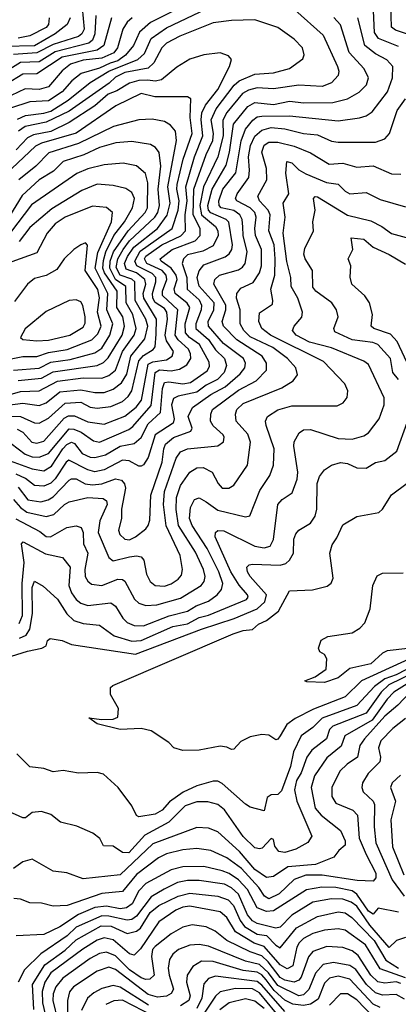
# Model space of a CAD drawing. Extents: x 1308313 to 1441400, y 959662 to 1036319.
# Tile 125 of 256: x 1376931 to 1378564, y 984739 to 988986. Entities that reach past the tile are written whole.
import ezdxf

# ---------------------------------------------------------------- set-up
doc = ezdxf.new("R2010")
doc.units = 0

msp = doc.modelspace()

# ---------------------------------------------------------------- linework, layer by layer
at = {"layer": '0CON10XD'}
for points in [[(1377855, 989155.7), (1377495.8, 988974.2), (1377447.2, 988932.8), (1377422.1, 988875), (1377386.9, 988833.1), (1377355, 988809.2), (1377321.7, 988798.3), (1377275, 988777.1), (1377195.8, 988755), (1377156.8, 988723.2), (1377114.4, 988675), (1377055, 988636.7), (1376975, 988631.6), (1376891.9, 988605)], [(1377195.7, 989085), (1377208.9, 988945), (1377198.8, 988925), (1377185, 988914), (1377075, 988879.8), (1377005, 988843.4), (1376904.1, 988835.9)], [(1378118.3, 989028.3), (1378239.6, 988919.6), (1378301.1, 988785), (1378307.1, 988765), (1378304.7, 988745), (1378275.9, 988714.1), (1378235, 988698.6), (1378135, 988703.8), (1378025, 988687.8), (1377955, 988693), (1377917.3, 988682.7), (1377892.4, 988667.6), (1377825, 988586.3), (1377807, 988553), (1377809.3, 988485), (1377784.9, 988395.1), (1377723.5, 988265), (1377708.3, 988185), (1377714.8, 988144.8), (1377775.2, 988095), (1377786.1, 988075), (1377787.1, 988055), (1377765, 988010.3), (1377721.5, 987988.5), (1377655, 987971.7), (1377637.4, 987955), (1377632.3, 987935), (1377651.8, 987875), (1377653.5, 987823.5), (1377705, 987778.1), (1377715.7, 987755), (1377714.4, 987735), (1377690.5, 987675), (1377690.6, 987655), (1377745, 987607), (1377775, 987562.4), (1377814.8, 987525), (1377823.1, 987495), (1377813, 987465), (1377784.8, 987435), (1377735, 987409.9), (1377695, 987379.3), (1377615, 987362), (1377595, 987351.8), (1377585.5, 987325), (1377597.6, 987265), (1377593.7, 987246.3), (1377515, 987195.2), (1377485, 987097.5), (1377465, 987066.2), (1377455, 987060.4), (1377445, 987060.4), (1377403.4, 987083.4), (1377375, 987086.6), (1377295, 987044.5), (1377255, 987036.1), (1377225, 987045.1), (1377143.4, 987086.6), (1377131.7, 987078.3), (1377084.4, 987005.6), (1377065, 986987.7), (1377035, 986974.2), (1376995, 986977), (1376956.8, 987006.8), (1376915.8, 987025.8)], [(1376922.4, 988557.6), (1376956.4, 988573.6), (1377035, 988582.8), (1377065, 988592.5), (1377140.8, 988639.2), (1377234.8, 988715), (1377316.3, 988763.7), (1377441, 988815), (1377469.2, 988840.8), (1377497.8, 988905), (1377565, 988951.9), (1377737, 989033)], [(1378565, 988871), (1378478.1, 988905), (1378461, 988931), (1378457.3, 989025)], [(1378611.4, 988921.4), (1378551.3, 988941.3), (1378534.2, 988954.2), (1378531.3, 989051.3)], [(1377259.8, 989005), (1377255.3, 988924.7), (1377245, 988898.6), (1377228.9, 988885), (1377085, 988847.1), (1377015, 988804.2), (1376935, 988801.8), (1376855, 988751.4), (1376775, 988737), (1376715.2, 988734.8), (1376692.6, 988727.4)], [(1377149.5, 988995), (1377135.8, 988965), (1377084.1, 988925.9), (1376995, 988873.2), (1376865, 988870.2)], [(1377327.5, 988995), (1377294.4, 988875.6), (1377264.7, 988855.3), (1377115, 988824.6), (1377005, 988752.9), (1376945, 988751.8), (1376875, 988707.6)], [(1376875, 987089.8), (1376985, 987049.6), (1377035, 987040.3), (1377069.1, 987060.9), (1377116.7, 987135), (1377135, 987154.5), (1377154.7, 987164.7), (1377168.2, 987158.2), (1377201.4, 987115), (1377235, 987099.5), (1377255, 987097.3), (1377301.2, 987108.8), (1377365, 987146.9), (1377425, 987158.4), (1377455.3, 987184.7), (1377485, 987243), (1377538.4, 987291.6), (1377546.4, 987395), (1377555, 987420.8), (1377575, 987424.8), (1377635, 987415.4), (1377668.3, 987421.7), (1377739, 987471), (1377749.5, 987490.5), (1377748.7, 987508.7), (1377707, 987585), (1377662.9, 987615), (1377645.6, 987635), (1377644.9, 987675), (1377665.6, 987745), (1377653, 987763), (1377601.2, 987805), (1377597.8, 987825), (1377610.6, 987865), (1377606.6, 987885), (1377584.6, 987914.6), (1377541, 987945), (1377536.7, 987955), (1377588.3, 987995), (1377687.3, 988032.7), (1377709.4, 988055), (1377709.5, 988085), (1377678.7, 988145), (1377682.6, 988255), (1377735.3, 988404.7), (1377764, 988465), (1377767.4, 988495), (1377757.3, 988555), (1377777.8, 988602.2), (1377855.6, 988704.4), (1377876.9, 988723.1), (1377945, 988751.8), (1378025, 988757), (1378094, 988776), (1378151.8, 988818.2), (1378157.3, 988835), (1378150.8, 988865), (1378115, 988902.5), (1378045, 988952.2), (1377945.3, 988985.3), (1377845, 988983.2), (1377765, 988972.7), (1377621.8, 988915), (1377565, 988885.7), (1377544.8, 988865), (1377509.8, 988800.2), (1377485, 988777.2), (1377385, 988758), (1377345, 988739), (1377317.1, 988712.9), (1377145, 988591.6), (1377046.1, 988543.9), (1376955, 988525.1), (1376926.7, 988505)], [(1377415.9, 988995), (1377394.4, 988975.6), (1377376.2, 988946.2), (1377352.6, 988865), (1377337.1, 988842.9), (1377285, 988820.2), (1377205, 988811.3), (1377149.7, 988795), (1377115, 988765.7), (1377055, 988696.1), (1377014.9, 988684.9), (1376955, 988687.6), (1376895, 988659.3)], [(1376905, 986917.3), (1376935, 986881.8), (1376962.5, 986862.5), (1377045, 986843.7), (1377078.1, 986851.9), (1377125, 986895.2), (1377145, 986906.2), (1377225, 986925.5), (1377291.4, 986921.4), (1377305, 986910.6), (1377308.1, 986895), (1377277.4, 986825), (1377270.2, 986775), (1377315.8, 986665.8), (1377335, 986652.7), (1377405, 986669.8), (1377435, 986673.5), (1377455, 986668.9), (1377467.2, 986655), (1377477.9, 986595), (1377493.6, 986563.6), (1377516, 986545), (1377555, 986543), (1377585, 986552.4), (1377615, 986572.5), (1377629, 986591), (1377633.1, 986615), (1377622.6, 986675), (1377563, 986803), (1377550.7, 986895), (1377555, 986951.9), (1377606.4, 987095), (1377625, 987122.5), (1377654.5, 987135.5), (1377785, 987148.2), (1377810, 987165), (1377813.2, 987185), (1377808.2, 987195), (1377766.2, 987235), (1377753.8, 987255), (1377754.8, 987285), (1377763.3, 987305), (1377875, 987388.6), (1377951.2, 987428.8), (1377995.9, 987475), (1377995.8, 987505), (1377976.7, 987535), (1377868.1, 987605), (1377810.7, 987665), (1377804.5, 987685), (1377820.8, 987735), (1377820.1, 987755), (1377769, 987845), (1377772.1, 987865), (1377792.3, 987885), (1377875, 987907.6), (1377891.8, 987918.2), (1377903.4, 987935), (1377911.7, 987985), (1377894.4, 988055), (1377893.2, 988093.2), (1377890.4, 988125), (1377880.7, 988145), (1377855, 988163.9), (1377800, 988175), (1377791.2, 988185), (1377790.1, 988205), (1377807.6, 988255), (1377863.6, 988326.4), (1377885.7, 988464.3), (1377905.3, 988514.7), (1377936.5, 988553.5), (1377955, 988567), (1377975, 988570.9), (1378095, 988572.3), (1378305, 988550.2), (1378397, 988563), (1378425, 988572.2), (1378450.5, 988589.5), (1378517, 988675), (1378538.6, 988735), (1378539.4, 988785), (1378513.8, 988813.8), (1378465, 988839.8), (1378419, 988875), (1378388.8, 988995)], [(1376925, 986970.4), (1376966, 986915), (1377022.7, 986907.3), (1377054.6, 986915.4), (1377075, 986927.7), (1377145, 986999.8), (1377155, 987006.1), (1377175, 987005.2), (1377214.2, 986984.2), (1377245, 986980.5), (1377285, 986983.8), (1377345, 987005.9), (1377369.8, 986999.8), (1377383.8, 986983.8), (1377387.9, 986965), (1377369.6, 986875), (1377370, 986835), (1377357.3, 986785), (1377363.4, 986765), (1377385, 986745.4), (1377405, 986742.7), (1377430, 986755), (1377475, 986790.6), (1377485.7, 986804.3), (1377492.2, 986827.8), (1377496.7, 986935), (1377545, 987077.5), (1377552.4, 987135), (1377560.5, 987155), (1377595, 987183.9), (1377669.2, 987210.8), (1377675.2, 987225), (1377658.4, 987275), (1377677.1, 987312.9), (1377755, 987369.9), (1377816.8, 987403.2), (1377881.9, 987458.1), (1377901.5, 987485), (1377904.8, 987505), (1377895.6, 987525), (1377810.2, 987590.2), (1377745.5, 987665), (1377743.5, 987685), (1377767.8, 987735), (1377770.4, 987765), (1377705, 987837.5), (1377695.9, 987875), (1377705, 987903.2), (1377725, 987929.3), (1377817.1, 987962.9), (1377834.3, 987975.7), (1377846.3, 987995), (1377848.2, 988015), (1377833.3, 988113.3), (1377821.2, 988125), (1377755, 988153.3), (1377746, 988165), (1377742.9, 988185), (1377761.9, 988255), (1377821.2, 988358.8), (1377835.7, 988415), (1377853.6, 988536.4), (1377915, 988611.7), (1377945, 988629.8), (1378025, 988620.1), (1378095, 988635.2), (1378157.1, 988627.1), (1378281.2, 988628.8), (1378345, 988645.7), (1378395, 988673.1), (1378425.9, 988705), (1378435.3, 988735), (1378417.1, 988775), (1378352, 988845), (1378314.2, 988964.2), (1378286, 988996)], [(1377058.6, 988995), (1377055, 988965.7), (1377045, 988952.3), (1376975, 988916.7), (1376925, 988907)], [(1376895, 987157.6), (1376955, 987111.7), (1376985, 987100.9), (1377015, 987099.6), (1377055, 987115.8), (1377145, 987221.3), (1377165, 987220.3), (1377197.1, 987207.1), (1377249.2, 987169.2), (1377275, 987164.5), (1377402, 987218), (1377418.9, 987231.1), (1377497.8, 987322.2), (1377515.7, 987465), (1377534.7, 987475.3), (1377585, 987472), (1377620.8, 987479.2), (1377652.6, 987497.4), (1377668.5, 987525), (1377667.9, 987545), (1377658.9, 987565), (1377614.3, 987605), (1377601.2, 987625), (1377612.6, 987735), (1377546.6, 987796.6), (1377546.7, 987815), (1377566.2, 987865), (1377562.6, 987885), (1377545, 987905.1), (1377479.4, 987935), (1377469.7, 987955), (1377475, 987966.3), (1377543.6, 988015), (1377626, 988054), (1377646.5, 988075), (1377644.1, 988145), (1377653.5, 988205), (1377647.5, 988265), (1377684.4, 988395), (1377721.6, 988485), (1377713.3, 988555), (1377717.1, 988585), (1377732, 988618), (1377785.2, 988685), (1377836.4, 988785), (1377844.1, 988814.1), (1377830.9, 988830.9), (1377795, 988843.5), (1377725, 988835.4), (1377664.3, 988815.7), (1377608.8, 988781.2), (1377542.7, 988727.3), (1377515, 988721.5), (1377483.3, 988725), (1377445, 988724.6), (1377405, 988713), (1377350.5, 988679.5), (1377312.4, 988665), (1377254.8, 988615), (1377145, 988542.6), (1377065.4, 988504.6), (1376990.8, 988489.2), (1376965, 988477.3), (1376915.5, 988424.5)], [(1376919.9, 987219.9), (1376945, 987207.3), (1376984.1, 987164.1), (1377005, 987159), (1377035, 987168.8), (1377122.8, 987267.2), (1377141.7, 987278.3), (1377167.5, 987277.5), (1377225, 987252.2), (1377295, 987241.8), (1377385, 987276.8), (1377434.1, 987315), (1377456.5, 987345), (1377485, 987501.1), (1377505, 987511), (1377565, 987519.6), (1377588.8, 987535), (1377594.3, 987555), (1377565, 987600.8), (1377558.7, 987625), (1377568.9, 987695), (1377566.2, 987725), (1377555, 987740.3), (1377515.9, 987765.9), (1377504.9, 987785), (1377503.5, 987805), (1377519, 987855), (1377517.8, 987875), (1377501.8, 987891.8), (1377436.9, 987925), (1377427.9, 987945), (1377451.4, 987988.6), (1377588.5, 988085), (1377615, 988165.4), (1377619.5, 988205), (1377608.2, 988255), (1377609.9, 988275), (1377636.7, 988385), (1377674.4, 988495), (1377665.9, 988564.1), (1377668.5, 988645), (1377655, 988653.5), (1377514, 988654), (1377455, 988668.1), (1377345.4, 988615), (1377175, 988496.5), (1377025, 988454.4), (1376999.1, 988440.9), (1376897.7, 988345)], [(1376915, 986833.3), (1377018.6, 986778.6), (1377045, 986757.5), (1377064.8, 986755.2), (1377135, 986796.5), (1377175, 986802.7), (1377196.2, 986796.2), (1377204.8, 986774.8), (1377207, 986725), (1377225.6, 986685), (1377212.6, 986615), (1377214.3, 986585), (1377224.5, 986564.5), (1377241.5, 986551.5), (1377285, 986545.9), (1377355, 986573.2), (1377375, 986572.3), (1377385, 986564.5), (1377426.1, 986486.1), (1377445, 986469.7), (1377475, 986459.4), (1377522.6, 986462.6), (1377625, 986490.5), (1377714.1, 986545), (1377726.8, 986563.2), (1377730.6, 986585), (1377724.1, 986615), (1377689, 986689), (1377615.4, 986805), (1377606.5, 986873.5), (1377607.4, 986925), (1377625, 986977.3), (1377665, 987034), (1377695, 987053.5), (1377722.5, 987055), (1377761.5, 987035), (1377787.5, 986985), (1377805, 986966.2), (1377833.3, 986965), (1377855, 986978.2), (1377913.3, 987065), (1377926.7, 987163.3), (1377915, 987198.9), (1377864.1, 987255), (1377861.2, 987285), (1377867.1, 987305), (1377895, 987330.5), (1378062.2, 987397.8), (1378110.9, 987429.1), (1378129.6, 987455), (1378122.5, 987485), (1378085.3, 987525), (1378022.3, 987572.3), (1377925, 987617.7), (1377897, 987645), (1377881.7, 987675), (1377881.2, 987735), (1377866.5, 987785), (1377867.6, 987805), (1377885, 987828.4), (1377937.7, 987852.3), (1377965.4, 987894.6), (1377973.3, 987925), (1377973.6, 987995), (1377948.6, 988055), (1377945.8, 988085.8), (1377951.2, 988135), (1377944.5, 988155), (1377925.6, 988175), (1377867.5, 988205), (1377862.4, 988215), (1377868.8, 988235), (1377919.4, 988305), (1377922.8, 988337.2), (1377917.6, 988395), (1377926.6, 988443.4), (1377945.8, 988484.2), (1377975, 988510.5), (1378015, 988521.4), (1378075, 988515.2), (1378155, 988494.8), (1378215, 988490.2), (1378275, 988462.4), (1378305, 988458.1), (1378465, 988457.6), (1378505, 988472.1), (1378525.2, 988494.8), (1378558.4, 988595), (1378594.3, 988645.7)], [(1376855, 987277.6), (1376935, 987275.1), (1376995, 987248), (1377015, 987246), (1377055, 987267.9), (1377127.7, 987332.3), (1377195, 987336), (1377235, 987315.6), (1377265, 987310.5), (1377325, 987318), (1377375, 987340), (1377399.2, 987360.8), (1377415.1, 987385), (1377445.7, 987515), (1377465, 987537.4), (1377506.6, 987563.4), (1377515.1, 987574.9), (1377519.8, 987630.2), (1377521.2, 987695), (1377465.9, 987785), (1377464.4, 987805), (1377474.7, 987845), (1377470.9, 987865), (1377434.4, 987894.4), (1377390.7, 987910.7), (1377382.6, 987935), (1377395.5, 987965), (1377423.7, 988005), (1377525.2, 988085), (1377566.7, 988143.3), (1377580.4, 988195), (1377570, 988265), (1377608, 988465), (1377603.8, 988505), (1377582.1, 988532.1), (1377555, 988547.2), (1377502.6, 988557.4), (1377445, 988554.8), (1377335.8, 988525.8), (1377185, 988452.7), (1377057.3, 988412.7), (1377000.4, 988355), (1376927.8, 988295)], [(1376845, 987319.4), (1376945, 987331.6), (1377015, 987321.5), (1377045, 987334.1), (1377105, 987380.9), (1377195, 987389.9), (1377255, 987378.4), (1377295, 987378.2), (1377335, 987392), (1377370.4, 987419.6), (1377392.9, 987457.1), (1377410.7, 987535), (1377470.5, 987609.5), (1377484.4, 987665), (1377475.1, 987695), (1377428.9, 987775), (1377427.7, 987855), (1377415, 987867.2), (1377365, 987884.2), (1377347.9, 987917.9), (1377354.2, 987955), (1377377.2, 987995), (1377405, 988032.2), (1377514, 988135), (1377526.8, 988155), (1377534.7, 988185), (1377527.8, 988255), (1377540.1, 988355), (1377532.8, 988412.8), (1377516.2, 988435), (1377495, 988448.7), (1377415, 988461.5), (1377345.2, 988455.2), (1377275.6, 988435), (1377207.2, 988402.8), (1377118.7, 988375), (1377076.8, 988333.2), (1377015.8, 988295), (1376942.1, 988227.9), (1376859.5, 988095)], [(1376928.8, 986381.2), (1376943.2, 986416.8), (1376941.6, 986555), (1376950.6, 986645), (1376944, 986695), (1376939.5, 986725), (1376946.4, 986733.6), (1377042.9, 986682.9), (1377116, 986666), (1377149.4, 986625), (1377143.2, 986545), (1377154.4, 986514.4), (1377175.3, 986485), (1377195, 986470.2), (1377225, 986459.8), (1377325, 986470.3), (1377345, 986456.9), (1377375.5, 986405.5), (1377395, 986385.8), (1377425, 986373.1), (1377465, 986372.1), (1377575.3, 986414.7), (1377654.5, 986435.5), (1377691.7, 986458.3), (1377745, 986478.7), (1377782.1, 986505), (1377801.7, 986528.3), (1377806.6, 986555), (1377790, 986605), (1377740, 986705), (1377674.8, 986805), (1377663.7, 986835), (1377667.5, 986882.5), (1377685, 986916.2), (1377705, 986923.8), (1377735, 986906), (1377785, 986870.6), (1377905, 986841.8), (1377923.7, 986846.3), (1377966.2, 986955), (1378009.5, 987020.5), (1378025.8, 987065), (1378028.9, 987135), (1377993.8, 987236.2), (1377991.1, 987255), (1377999.1, 987275), (1378045, 987303.2), (1378105, 987320.2), (1378299.8, 987320.2), (1378326.2, 987333.8), (1378343.4, 987356.6), (1378346.5, 987385), (1378333.5, 987415), (1378241.8, 987511.8), (1378012.1, 987625), (1377974.8, 987655), (1377962.3, 987685), (1377965, 987722.5), (1378020.7, 987759.3), (1378023.1, 987775), (1378013.9, 987823.9), (1378031.6, 987885), (1378032.6, 987955), (1378028.5, 988015), (1378004.8, 988075), (1378011.8, 988145), (1378003.3, 988165), (1377965.2, 988205), (1377957.6, 988225), (1377997, 988295), (1377996.1, 988345), (1377975.2, 988415), (1377984.8, 988445), (1378005, 988458.7), (1378045, 988458.4), (1378115, 988440.5), (1378185, 988412), (1378265, 988362.9), (1378325, 988367), (1378385, 988350.8), (1378455, 988355.3), (1378535, 988320.8), (1378575, 988320.5)], [(1376785, 987339.9), (1376935, 987382.6), (1377015, 987385.4), (1377095, 987427.2), (1377205, 987440.8), (1377285, 987440.3), (1377315, 987451.2), (1377344, 987475), (1377374.9, 987555), (1377424.6, 987625), (1377433.9, 987655), (1377418.9, 987715), (1377390.3, 987765), (1377388.5, 987835), (1377344.2, 987865), (1377319.3, 987915), (1377321.8, 987945), (1377335.9, 987985), (1377399.2, 988075), (1377472.2, 988155), (1377482.9, 988175), (1377483.2, 988283.2), (1377473.5, 988323.5), (1377435, 988355.9), (1377377.9, 988367.9), (1377295, 988360.2), (1377225, 988343), (1377177.1, 988322.9), (1376982.4, 988187.6), (1376891.6, 988068.4)], [(1376975, 986357.7), (1376986.8, 986425), (1376985, 986536.7), (1376995, 986564.3), (1377032.5, 986542.5), (1377095, 986486.2), (1377135, 986423.6), (1377164.4, 986394.4), (1377205, 986381.4), (1377275, 986374.1), (1377338.5, 986328.5), (1377415, 986305.2), (1377455, 986309), (1377590.9, 986369.1), (1377655, 986380.9), (1377705, 986407.7), (1377745, 986417.6), (1377908.9, 986485), (1377916.2, 986495), (1377913.3, 986505), (1377877.3, 986547.3), (1377841.9, 986605), (1377774.8, 986755), (1377775.4, 986774.6), (1377785, 986783.3), (1377811.2, 986781.2), (1377945, 986714.8), (1377985, 986708.6), (1378011.1, 986715), (1378026, 986744), (1378044, 986895), (1378063.2, 986916.8), (1378105.5, 986945), (1378127.3, 987005), (1378130.2, 987035), (1378113.7, 987146.3), (1378115.4, 987165), (1378135.9, 987204.1), (1378155, 987216.8), (1378185, 987218.2), (1378305, 987179.7), (1378365, 987176.7), (1378415, 987191.2), (1378435, 987203.6), (1378480.7, 987265), (1378503.4, 987325), (1378502.9, 987355), (1378435, 987498.5), (1378415, 987513.4), (1378275, 987571.2), (1378180.5, 987595), (1378122.8, 987625), (1378107.5, 987645), (1378115.4, 987665), (1378147.3, 987702.7), (1378150.9, 987725), (1378130.9, 987785), (1378101.3, 987835), (1378100, 987875), (1378083.8, 987943.8), (1378067.7, 988065), (1378076.1, 988135), (1378067.1, 988195), (1378091.6, 988235), (1378079.4, 988325), (1378083.5, 988375), (1378105, 988368.3), (1378135, 988338.9), (1378165, 988321), (1378253.6, 988283.6), (1378305, 988276.2), (1378335, 988246.5), (1378355, 988235.9), (1378425, 988240.9), (1378485, 988210.6), (1378595, 988179.3)], [(1376925, 987430.5), (1377025, 987439.6), (1377075, 987468.1), (1377264.7, 987495.3), (1377292.2, 987507.8), (1377312.7, 987527.3), (1377373.8, 987625), (1377382.9, 987665), (1377375.4, 987705), (1377350.8, 987745), (1377351.6, 987815), (1377297.2, 987895), (1377290.4, 987915), (1377292.2, 987947.8), (1377302.5, 987985), (1377337.9, 988055), (1377383.9, 988115), (1377417.6, 988175), (1377426, 988215), (1377415, 988240.4), (1377388.3, 988258.3), (1377335, 988271.6), (1377265, 988276.4), (1377199.8, 988250.2), (1377069.4, 988170.6), (1376975, 988090.4), (1376929.8, 988030.2)], [(1378564.3, 987434.3), (1378540.2, 987465), (1378529.8, 987525), (1378475.1, 987585.1), (1378454, 987594), (1378364.9, 987604.9), (1378289.4, 987639.4), (1378285.5, 987655), (1378303.9, 987705), (1378297.3, 987735), (1378277.8, 987765), (1378207.7, 987815), (1378195, 987831.9), (1378194.2, 987905), (1378162.8, 987955), (1378156.7, 987975), (1378161.2, 987998.8), (1378198.5, 988075), (1378195.3, 988115), (1378204.8, 988165), (1378197.5, 988215), (1378205, 988223.3), (1378215, 988222.1), (1378345, 988143.6), (1378445, 988119.1), (1378492.1, 988095), (1378535, 988063.7), (1378597.3, 988047.3)], [(1376905, 987474.9), (1377015, 987483.3), (1377065, 987509.3), (1377149.2, 987520.8), (1377255, 987548.7), (1377285, 987569.8), (1377320.3, 987625), (1377333, 987675), (1377307.5, 987735), (1377311.8, 987805), (1377257, 987915), (1377268.2, 987981.8), (1377327.2, 988115), (1377331.5, 988155), (1377305, 988176.8), (1377245, 988182.4), (1377127.1, 988135), (1377084, 988106), (1377050.3, 988065), (1377005, 987981.3), (1376898, 987942)], [(1378612, 987485), (1378558.7, 987598.7), (1378529.4, 987629.4), (1378458.5, 987655), (1378446.4, 987665), (1378452, 987715), (1378439.6, 987765), (1378419.6, 987795), (1378362.9, 987845), (1378355.6, 987875.6), (1378359.2, 987925), (1378348, 987955), (1378367.1, 987995), (1378360, 988045), (1378415, 988039.6), (1378455.6, 988005), (1378525, 987973.5), (1378595, 987932.3)], [(1376895, 987523.5), (1376945, 987533), (1377005, 987533.5), (1377055, 987550.3), (1377136.6, 987563.4), (1377242.1, 987605), (1377268.8, 987631.2), (1377282.5, 987665), (1377267.2, 987725), (1377275.9, 987785.9), (1377267.9, 987822.1), (1377214, 987904), (1377223.1, 988013.1), (1377215, 988023.8), (1377195, 988015.6), (1377165, 987995.6), (1377123.5, 987955), (1377091.4, 987908.6), (1377045, 987882.4), (1376995, 987870), (1376964.4, 987845), (1376909.3, 987770.7)], [(1377005, 987601.1), (1377055, 987603.8), (1377147.5, 987625), (1377205, 987660), (1377213, 987677), (1377213.1, 987705), (1377204.1, 987754.1), (1377195, 987768.9), (1377175, 987777.3), (1377145, 987775.5), (1377045, 987727.9), (1376955, 987652.9), (1376934.3, 987615), (1376945, 987607.5), (1377005, 987601.1)], [(1376825, 986218.6), (1376965, 986262.6), (1377026.2, 986275), (1377046, 986285), (1377051.1, 986308.9), (1377062.9, 986317.1), (1377115, 986308.2), (1377155, 986290.7), (1377430.3, 986249.7), (1377715, 986358), (1377856.4, 986403.6), (1377955, 986445.3), (1377988.2, 986475), (1377995.3, 986505.3), (1377924.8, 986585), (1377913.1, 986605), (1377910.9, 986625), (1377920, 986635), (1377935, 986638.4), (1378055, 986633.2), (1378079, 986641), (1378095, 986654.8), (1378112, 986685), (1378113.8, 986746.2), (1378121.5, 986768.5), (1378135, 986784.4), (1378185, 986814.7), (1378205.6, 986845), (1378212.7, 986875), (1378214.3, 986985), (1378223.4, 987016.6), (1378244.8, 987045.2), (1378275, 987065.2), (1378315, 987076.5), (1378345, 987072.4), (1378385, 987052.8), (1378425, 987052.5), (1378465, 987076), (1378505, 987084.4), (1378557.5, 987125), (1378601.2, 987248.8)], [(1378659.2, 986250.8), (1378405.4, 986134.6), (1378335.3, 986065), (1378198.3, 986011.7), (1378118.4, 985971.6), (1378083.7, 985946.3), (1378055, 985896.7), (1378045, 985883.1), (1378035, 985880), (1378005, 985900), (1377975, 985902.9), (1377925, 985892.5), (1377885, 985873.1), (1377855, 985840), (1377845, 985837.7), (1377825, 985848), (1377795, 985852.7), (1377705, 985835.6), (1377635, 985833.8), (1377595.6, 985845.6), (1377575, 985868), (1377498.3, 985918.3), (1377455, 985928.9), (1377365.2, 985924.8), (1377265, 985948.8), (1377230, 985975), (1377285, 985967.1), (1377335, 985969.2), (1377355, 985977.5), (1377357.5, 986015), (1377323.3, 986075), (1377323.3, 986105), (1377333.3, 986115), (1377852.4, 986337.6), (1377895, 986351.4), (1377935, 986355.3), (1377960.8, 986379.2), (1377995, 986394.1), (1378046.8, 986435), (1378095, 986522.9), (1378193.1, 986526.9), (1378257.6, 986542.4), (1378274.4, 986555.6), (1378283.1, 986576.9), (1378268.5, 986685), (1378278.5, 986721.5), (1378299.1, 986750.9), (1378325, 986807.5), (1378385, 986843.1), (1378479.7, 986860.3), (1378495.4, 986874.6), (1378533.7, 986936.3), (1378602.3, 986987.7)], [(1378605, 986273.3), (1378515, 986263.3), (1378495, 986254), (1378445, 986207.7), (1378355, 986188.1), (1378305, 986148), (1378245, 986126.9), (1378170, 986130), (1378160, 986135), (1378205, 986152), (1378253.3, 986185), (1378255, 986230), (1378245, 986247.5), (1378225, 986260), (1378220, 986275), (1378230.7, 986309.3), (1378260, 986325), (1378365, 986341.1), (1378398.5, 986361.5), (1378420, 986385), (1378443.1, 986445), (1378453.6, 986545), (1378473.1, 986586.9), (1378495, 986598.8), (1378585, 986600.9)], [(1376931.1, 986318.9), (1376958.8, 986331.2), (1376975, 986357.7)], [(1378635, 986202), (1378555, 986160.8), (1378505, 986143.4), (1378460.5, 986109.5), (1378385, 986028.3), (1378235, 985974), (1378195, 985933.3), (1378145, 985896.9), (1378111.7, 985828.3), (1378098.9, 985765), (1378059.9, 985660.1), (1378045, 985643.5), (1378015, 985642.5), (1377998.5, 985631.5), (1377985.9, 985574.1), (1377925, 985589.2), (1377905, 985602.3), (1377805, 985691.2), (1377785, 985701.1), (1377765, 985702.3), (1377695, 985680.9), (1377636.4, 985653.6), (1377577.9, 985612.1), (1377545, 985576.5), (1377515, 985558.8), (1377445, 985547.5), (1377435, 985554), (1377414.7, 985594.7), (1377355.8, 985675), (1377292.4, 985732.4), (1377265, 985739.4), (1377185, 985735.7), (1377118.2, 985748.2), (1377075, 985742), (1377035, 985756.9), (1376975, 985764), (1376919.7, 985819.7)], [(1378635, 986171.5), (1378522.7, 986117.3), (1378490.1, 986085), (1378425, 985995.2), (1378280.8, 985939.2), (1378267.1, 985925), (1378254.2, 985885), (1378190.2, 985835), (1378169.4, 985805), (1378145, 985737.1), (1378125, 985704.6), (1378116, 985665), (1378125.5, 985615), (1378190.8, 985465), (1378173.1, 985436.9), (1378121.5, 985408.5), (1378075, 985394), (1378048.6, 985398.6), (1378030.7, 985420.7), (1378025, 985450), (1378015, 985454), (1377976.7, 985413.3), (1377965, 985409.3), (1377945, 985413.5), (1377895, 985462.4), (1377815, 985578), (1377785, 985600.6), (1377743.1, 985613.1), (1377695, 985612.6), (1377645, 985595.2), (1377574.9, 985525.1), (1377471.5, 985468.5), (1377402.6, 985392.6), (1377375, 985394.1), (1377335, 985421.5), (1377293.1, 985423.1), (1377277.5, 985455), (1377247.4, 985477.4), (1377178, 985508), (1377108, 985525), (1377065, 985557.8), (1377025, 985571.1), (1376985, 985566.4), (1376956, 985544), (1376945, 985543.2), (1376885, 985571.1)], [(1378625, 986136.2), (1378544.2, 986085), (1378515, 986055.2), (1378450.7, 985965), (1378332.6, 985897.4), (1378318, 985852), (1378255, 985802.5), (1378202.3, 985725), (1378187.7, 985675), (1378205.9, 985585), (1378230.5, 985555), (1378315, 985488.9), (1378335.2, 985445), (1378334, 985426), (1378306.8, 985403.2), (1378286.3, 985373.7), (1378207.4, 985342.6), (1378087.3, 985332.7), (1378025, 985290.4), (1377995, 985286.2), (1377945, 985320.3), (1377879, 985399), (1377785, 985483.8), (1377745, 985498.6), (1377695, 985501.4), (1377505, 985431.2), (1377365, 985297.8), (1377205, 985280.9), (1377135, 985306.4), (1377075, 985313.6), (1376984.6, 985364.6), (1376945, 985353.4), (1376905, 985324.3)], [(1378615, 986086.3), (1378561, 986029), (1378505, 985982.6), (1378417.8, 985885), (1378398.4, 985855), (1378387.4, 985805), (1378342.7, 985775), (1378312, 985745), (1378277.4, 985675), (1378277.5, 985635), (1378295, 985606.2), (1378367.2, 985577.2), (1378387.5, 985555), (1378394.8, 985455.2), (1378424.7, 985385.3), (1378467.3, 985305), (1378467.3, 985285), (1378455, 985270), (1378386.5, 985273.5), (1378235, 985296.5), (1378165, 985296.8), (1378115, 985278.1), (1378049.4, 985215), (1378005, 985194.3), (1377987, 985205), (1377962.5, 985242.5), (1377888.2, 985325), (1377825, 985370.4), (1377755, 985402.7), (1377695, 985411.3), (1377635, 985405.5), (1377565, 985388), (1377529.2, 985370.8), (1377435, 985299.5), (1377375, 985225.6), (1377285, 985216.4), (1377136, 985166), (1377075, 985162.2), (1377025, 985176.1), (1376975, 985176.2), (1376935, 985192.1), (1376906.2, 985196.2)], [(1378595, 985972.7), (1378540.8, 985929.2), (1378488.9, 985875), (1378478.1, 985845), (1378487.6, 985805), (1378483.6, 985785), (1378433.2, 985735), (1378409.3, 985695), (1378406, 985675), (1378411.8, 985655), (1378454.7, 985615), (1378461.7, 985601.7), (1378459, 985505), (1378467.2, 985435), (1378536.7, 985276.7), (1378589.2, 985205)], [(1378572.8, 985727.2), (1378537.2, 985695), (1378530.3, 985675), (1378551.7, 985615), (1378531.2, 985535), (1378538.6, 985418.6), (1378587.5, 985297.5)], [(1378565, 985136.5), (1378476.7, 985153.3), (1378455, 985128.1), (1378435, 985140.9), (1378385, 985214.3), (1378365, 985228), (1378295, 985243.7), (1378234.3, 985244.3), (1378167.7, 985232.3), (1378025, 985142), (1377995, 985139.7), (1377954.7, 985154.7), (1377913.9, 985235), (1377875, 985276), (1377835, 985302.7), (1377805, 985315.4), (1377725, 985333), (1377635, 985331.8), (1377585, 985319.8), (1377475, 985260.7), (1377445, 985228.4), (1377416.8, 985173.2), (1377391.2, 985155), (1377365, 985150.7), (1377305, 985163), (1377255, 985157.3), (1377185, 985126.2), (1377105, 985073.5), (1377035, 985039.8), (1376916.2, 985035)], [(1378595, 985028), (1378555.8, 985014.2), (1378525, 984984.1), (1378441, 985081), (1378385, 985162.5), (1378360.1, 985180.1), (1378325, 985192), (1378275.6, 985194.4), (1378195, 985179.8), (1378105, 985123.7), (1378055, 985071.5), (1378035, 985067.9), (1377955, 985088.2), (1377935, 985099.1), (1377913.8, 985125), (1377874.8, 985214.8), (1377845, 985241.8), (1377815, 985257.7), (1377705, 985273.5), (1377655, 985273.4), (1377611.2, 985265), (1377554.2, 985235.8), (1377497.5, 985202.5), (1377435, 985119.4), (1377415.4, 985104.6), (1377395, 985102.2), (1377315, 985119.9), (1377285, 985120.1), (1377175, 985072.2), (1377136.5, 985035), (1377022.5, 984957.5), (1376951.9, 984888.1), (1376925.3, 984835)], [(1376992.7, 984717.3), (1376987.1, 984825), (1377040.1, 984909.9), (1377127.2, 984972.8), (1377175, 985016.7), (1377282.6, 985077.4), (1377326.1, 985076.1), (1377394, 985045), (1377435, 985054.4), (1377452, 985068), (1377494, 985135), (1377531.3, 985165), (1377614.9, 985205.1), (1377665, 985218.5), (1377785, 985206.3), (1377829.5, 985189.5), (1377853.6, 985165), (1377881.3, 985101.3), (1377901.2, 985075), (1377955, 985041.5), (1377995, 985036.6), (1378035, 984994), (1378055, 984983.1), (1378125, 985069.7), (1378215, 985117.7), (1378305, 985138.5), (1378335, 985133.4), (1378363.5, 985113.5), (1378459.7, 985015), (1378510.1, 984930.1), (1378565, 984895.6)], [(1378595, 984853.3), (1378485, 984892.4), (1378421.8, 984995), (1378335, 985058.9), (1378305, 985065.2), (1378245, 985058.8), (1378195, 985044.1), (1378155, 985022.3), (1378136.2, 985005), (1378126, 984985), (1378108.6, 984905), (1378085, 984892.5), (1378055, 984909.5), (1377985, 984987.9), (1377942.5, 985002.5), (1377861.2, 985051.2), (1377824.2, 985114.2), (1377795, 985138), (1377665, 985163.1), (1377635, 985158.8), (1377604.6, 985144.6), (1377531.9, 985095), (1377451.9, 984978.1), (1377425, 984951.8), (1377405, 984957.3), (1377335, 985017.7), (1377295, 985026), (1377265, 985015.1), (1377202.9, 984977.1), (1377066.1, 984875), (1377039.9, 984835), (1377028.2, 984795), (1377029.8, 984745), (1377055.8, 984635)], [(1378575, 984828.3), (1378555, 984836.2), (1378505, 984829.8), (1378475, 984836.2), (1378444.6, 984864.6), (1378390.3, 984950.3), (1378365, 984969.1), (1378325, 984984.4), (1378255, 984987.9), (1378195, 984967.5), (1378176.6, 984943.4), (1378144.3, 984855.7), (1378135, 984843.1), (1378115, 984834.9), (1378075, 984843.2), (1378055, 984854.2), (1378002.1, 984922.1), (1377975, 984947.6), (1377925, 984964.9), (1377825, 985014), (1377774, 985054), (1377735, 985073.1), (1377675, 985081.7), (1377635, 985071.6), (1377585, 985043.5), (1377515, 984988.8), (1377504.3, 984975), (1377499.2, 984945), (1377511.6, 984865), (1377491.9, 984848.1), (1377475, 984845.6), (1377455, 984853.4), (1377405, 984887.9), (1377345, 984947.6), (1377305, 984963.8), (1377275, 984958.3), (1377235, 984937.2), (1377117.6, 984852.4), (1377086.6, 984815), (1377075.4, 984785), (1377074, 984755), (1377096.3, 984666.3)], [(1378590.6, 984760.6), (1378555, 984781.2), (1378495, 984778.2), (1378465, 984789.3), (1378426.1, 984825), (1378379.9, 984889.9), (1378355, 984907), (1378285, 984920.1), (1378239.7, 984910.3), (1378207, 984873), (1378177.7, 984802.3), (1378155, 984780), (1378135, 984776.4), (1378045, 984820.2), (1378004.6, 984875), (1377965, 984911.1), (1377905, 984925.3), (1377745, 984990.4), (1377705, 984997.8), (1377665, 984994.4), (1377615.4, 984975), (1377592.2, 984955), (1377577.7, 984932.3), (1377572, 984895), (1377575.2, 984865), (1377594.4, 984805), (1377585, 984785.3), (1377565, 984774.8), (1377525, 984770), (1377485, 984782.1), (1377345, 984889.7), (1377315, 984899.5), (1377265, 984882), (1377162.9, 984815), (1377146.4, 984793.6), (1377137.7, 984755), (1377139.3, 984585)], [(1378485, 984725.9), (1378455, 984740), (1378355, 984848.1), (1378305, 984860.8), (1378267.7, 984852.3), (1378245, 984829.7), (1378218.4, 984761.6), (1378185, 984739.6), (1378155, 984733.5), (1378109.4, 984739.4), (1378075, 984756.3), (1378028.9, 984798.9), (1377994.4, 984845), (1377975, 984866.7), (1377955, 984877.9), (1377895, 984885.1), (1377765, 984923.6), (1377714.8, 984925.2), (1377677.7, 984902.3), (1377652.7, 984865), (1377650.6, 984835), (1377666.2, 984775), (1377660.9, 984755), (1377625, 984732.7)], [(1378075, 984707.4), (1377975, 984822.2), (1377955, 984837.9), (1377775, 984860.5), (1377745, 984849.8), (1377725, 984827.9), (1377716.7, 984765), (1377695, 984721)], [(1377487.4, 984735), (1377365, 984813.6), (1377335, 984819.6), (1377285, 984808), (1377250.9, 984789.1), (1377224.4, 984765.6), (1377197.9, 984712.1)], [(1378065, 984667.4), (1377965, 984788), (1377935, 984806.5), (1377862.4, 984807.6), (1377795, 984793.5), (1377775.3, 984774.7), (1377695, 984653.9)], [(1378454.8, 984685), (1378385, 984757.8), (1378345, 984783.7), (1378315, 984784.2), (1378267.3, 984735)], [(1377508.2, 984688.2), (1377375, 984756.8), (1377336.6, 984753.4), (1377302.3, 984737.7)], [(1377985, 984720.7), (1377945, 984753), (1377905, 984763.3), (1377835, 984745.4), (1377794.9, 984715.1)]]:
    msp.add_lwpolyline(points, dxfattribs=at)

doc.saveas('drawing.dxf')
